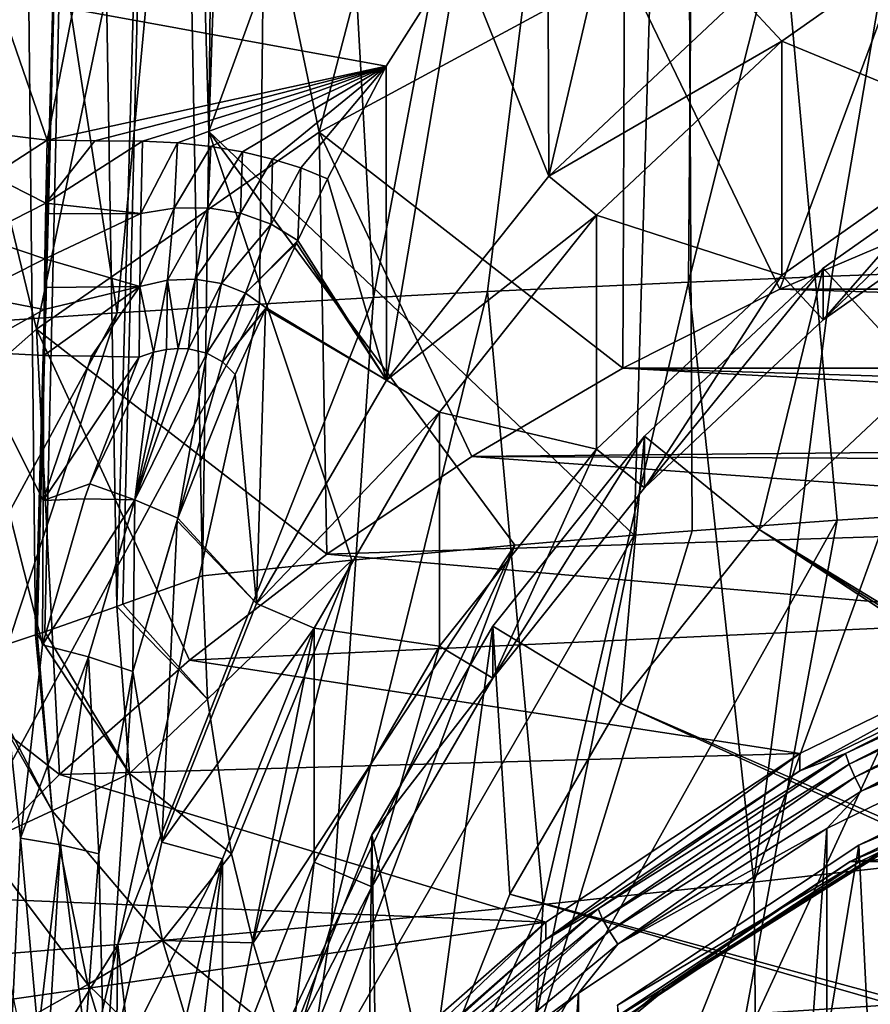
# Model space of a CAD drawing. Header units: metres. Extents: x -81 to 81, y -160 to 24.
# Tile 15 of 256: x -7.76 to -4.4, y -142.6 to -138.71. Entities that reach past the tile are written whole.
import ezdxf

# ---------------------------------------------------------------- set-up
doc = ezdxf.new("R2010")
doc.units = ezdxf.units.M
doc.layers.add('solid_501850_SW0001', color=7, linetype='CONTINUOUS')

msp = doc.modelspace()

# ---------------------------------------------------------------- linework, layer by layer
at = {"layer": 'solid_501850_SW0001'}
for points in [[(-7.010428, -139.156006, 186.768021), (-6.789862, -132.581924, 184.807266), (-5.134039, -134.011551, 185.618805)], [(-6.974929, -135.722763, 185.7341), (-6.789862, -132.581924, 184.807266), (-7.010428, -139.156006, 186.768021)], [(-5.116336, -139.750641, 191.171417), (-4.549345, -139.727173, 191.235794), (-3.377868, -132.855621, 189.438721)], [(-5.062327, -132.947037, 189.231201), (-5.116336, -139.750641, 191.171417), (-3.377868, -132.855621, 189.438721)], [(-4.549345, -139.727173, 191.235794), (-3.981539, -139.706436, 191.292633), (-3.377868, -132.855621, 189.438721)], [(-6.73634, -133.074005, 188.945221), (-6.360726, -139.811783, 191.003174), (-5.062327, -132.947037, 189.231201)], [(-6.360726, -139.811783, 191.003174), (-5.909421, -139.788132, 191.068497), (-5.062327, -132.947037, 189.231201)], [(-5.909421, -139.788132, 191.068497), (-5.116336, -139.750641, 191.171417), (-5.062327, -132.947037, 189.231201)], [(-8.396467, -133.234879, 188.583313), (-7.373365, -139.871857, 190.83876), (-6.73634, -133.074005, 188.945221)], [(-7.373365, -139.871857, 190.83876), (-6.811178, -139.837143, 190.933044), (-6.73634, -133.074005, 188.945221)], [(-6.73634, -133.074005, 188.945221), (-6.811178, -139.837143, 190.933044), (-6.360726, -139.811783, 191.003174)], [(-8.396467, -133.234879, 188.583313), (-7.933735, -139.910126, 190.737335), (-7.373365, -139.871857, 190.83876)], [(-7.950938, -141.228424, 186.920914), (-7.77573, -133.556458, 184.623123), (-7.695144, -141.143646, 187.087997)], [(-7.77573, -133.556458, 184.623123), (-7.495389, -133.842102, 184.926254), (-7.695144, -141.143646, 187.087997)], [(-7.495389, -133.842102, 184.926254), (-7.171949, -133.653198, 185.028397), (-7.374733, -141.032181, 187.219193)], [(-7.350373, -141.022888, 187.226044), (-7.374733, -141.032181, 187.219193), (-7.171949, -133.653198, 185.028397)], [(-7.350373, -141.022888, 187.226044), (-7.171949, -133.653198, 185.028397), (-7.036064, -140.911285, 187.285431)], [(-7.171949, -133.653198, 185.028397), (-7.010428, -139.156006, 186.768021), (-7.036064, -140.911285, 187.285431)], [(-7.171949, -133.653198, 185.028397), (-6.974929, -135.722763, 185.7341), (-7.010428, -139.156006, 186.768021)], [(-7.689045, -141.141647, 187.091248), (-7.695144, -141.143646, 187.087997), (-7.495389, -133.842102, 184.926254)], [(-7.659457, -141.131958, 187.106598), (-7.689045, -141.141647, 187.091248), (-7.495389, -133.842102, 184.926254)], [(-7.659457, -141.131958, 187.106598), (-7.495389, -133.842102, 184.926254), (-7.374733, -141.032181, 187.219193)], [(-5.134039, -134.011551, 185.618805), (-3.422061, -133.867477, 185.848984), (-3.558534, -140.632034, 187.734573)], [(-7.010428, -139.156006, 186.768021), (-5.134039, -134.011551, 185.618805), (-5.33024, -140.750763, 187.542801)], [(-5.134039, -134.011551, 185.618805), (-5.101117, -140.732941, 187.571991), (-5.33024, -140.750763, 187.542801)], [(-5.134039, -134.011551, 185.618805), (-3.558534, -140.632034, 187.734573), (-3.924914, -140.652527, 187.701157)], [(-5.134039, -134.011551, 185.618805), (-3.924914, -140.652527, 187.701157), (-4.528899, -140.691132, 187.639053)], [(-5.134039, -134.011551, 185.618805), (-4.528899, -140.691132, 187.639053), (-5.101117, -140.732941, 187.571991)], [(-6.574573, -139.158661, 163.445282), (-7.053412, -136.877274, 170.679596), (-5.781058, -136.1185, 170.403427)], [(-5.368906, -138.507202, 163.208176), (-6.574573, -139.158661, 163.445282), (-5.781058, -136.1185, 170.403427)], [(-7.691928, -139.936844, 163.728516), (-8.214581, -137.779938, 171.008148), (-7.053412, -136.877274, 170.679596)], [(-6.574573, -139.158661, 163.445282), (-7.691928, -139.936844, 163.728516), (-7.053412, -136.877274, 170.679596)], [(-5.24861, -137.540253, 181.578873), (-5.673629, -137.990387, 181.664703), (-5.668135, -139.332642, 177.958344)], [(-5.24861, -137.540253, 181.578873), (-5.668135, -139.332642, 177.958344), (-4.911438, -138.621567, 177.699539)], [(-7.691928, -139.936844, 163.728516), (-8.705937, -140.831268, 164.054062), (-8.214581, -137.779938, 171.008148)], [(-5.673629, -137.990387, 181.664703), (-6.023514, -138.445251, 181.691544), (-5.668135, -139.332642, 177.958344)], [(-4.75447, -139.778778, 162.902985), (-5.368906, -138.507202, 163.208176), (-4.091154, -137.991196, 163.02037)], [(-4.113976, -139.506073, 162.803726), (-4.75447, -139.778778, 162.902985), (-4.091154, -137.991196, 163.02037)], [(-4.747725, -138.799118, 177.76416), (-3.919724, -138.21666, 177.55217), (-4.911438, -138.621567, 177.699539)], [(-3.919733, -139.140121, 175.014999), (-3.919724, -138.21666, 177.55217), (-4.747725, -138.799118, 177.76416)], [(-7.546474, -138.67305, 181.719101), (-6.309719, -138.897354, 181.660324), (-6.023514, -138.445251, 181.691544)], [(-6.023514, -138.445251, 181.691544), (-6.309719, -138.897354, 181.660324), (-6.309388, -140.137589, 178.251328)], [(-6.023514, -138.445251, 181.691544), (-6.309388, -140.137589, 178.251328), (-5.668135, -139.332642, 177.958344)], [(-5.37503, -140.090454, 163.016434), (-6.574573, -139.158661, 163.445282), (-5.368906, -138.507202, 163.208176)], [(-4.75447, -139.778778, 162.902985), (-5.37503, -140.090454, 163.016434), (-5.368906, -138.507202, 163.208176)], [(-7.937607, -139.154526, 181.686188), (-7.649263, -139.190384, 181.640564), (-7.84099, -138.639999, 181.759567)], [(-7.84099, -138.639999, 181.759567), (-7.649263, -139.190384, 181.640564), (-7.546474, -138.67305, 181.719101)], [(-4.747725, -138.799118, 177.76416), (-4.911438, -138.621567, 177.699539), (-5.668135, -139.332642, 177.958344)], [(-7.546474, -138.67305, 181.719101), (-7.649263, -139.190384, 181.640564), (-6.309719, -138.897354, 181.660324)], [(-5.479194, -139.486481, 178.014343), (-4.747725, -138.799118, 177.76416), (-5.668135, -139.332642, 177.958344)], [(-4.747729, -139.72258, 175.22699), (-4.747725, -138.799118, 177.76416), (-5.479194, -139.486481, 178.014343)], [(-4.747729, -139.72258, 175.22699), (-3.919733, -139.140121, 175.014999), (-4.747725, -138.799118, 177.76416)], [(-7.649263, -139.190384, 181.640564), (-7.461395, -139.192383, 181.635056), (-6.309719, -138.897354, 181.660324)], [(-7.461395, -139.192383, 181.635056), (-7.273526, -139.194366, 181.629547), (-6.309719, -138.897354, 181.660324)], [(-7.273526, -139.194366, 181.629547), (-7.134259, -139.200165, 181.624451), (-6.309719, -138.897354, 181.660324)], [(-7.134259, -139.200165, 181.624451), (-7.002461, -139.21434, 181.617554), (-6.309719, -138.897354, 181.660324)], [(-7.002461, -139.21434, 181.617554), (-6.877704, -139.236145, 181.608917), (-6.309719, -138.897354, 181.660324)], [(-6.877704, -139.236145, 181.608917), (-6.759655, -139.264572, 181.598633), (-6.309719, -138.897354, 181.660324)], [(-6.759655, -139.264572, 181.598633), (-6.647957, -139.299545, 181.586533), (-6.309719, -138.897354, 181.660324)], [(-6.647957, -139.299545, 181.586533), (-6.542728, -139.342163, 181.572342), (-6.309719, -138.897354, 181.660324)], [(-6.309719, -138.897354, 181.660324), (-6.542728, -139.342163, 181.572342), (-6.309388, -140.137589, 178.251328)], [(-7.868877, -139.331207, 181.637299), (-7.649263, -139.190384, 181.640564), (-7.937607, -139.154526, 181.686188)], [(-4.747729, -139.72258, 175.22699), (-4.584029, -139.900131, 175.291611), (-3.919733, -139.140121, 175.014999)], [(-4.584029, -139.900131, 175.291611), (-4.584028, -139.694916, 175.855438), (-3.78455, -139.132523, 175.650742)], [(-3.784543, -139.337738, 175.086914), (-4.584029, -139.900131, 175.291611), (-3.78455, -139.132523, 175.650742)], [(-3.919733, -139.140121, 175.014999), (-4.584029, -139.900131, 175.291611), (-3.784543, -139.337738, 175.086914)], [(-4.191062, -140.120987, 176.010498), (-3.78455, -139.132523, 175.650742), (-4.584028, -139.694916, 175.855438)], [(-7.654674, -139.438583, 181.605026), (-7.649263, -139.190384, 181.640564), (-7.868877, -139.331207, 181.637299)], [(-6.54425, -140.8246, 163.28363), (-7.691928, -139.936844, 163.728516), (-6.574573, -139.158661, 163.445282)], [(-7.654674, -139.438583, 181.605026), (-7.461395, -139.192383, 181.635056), (-7.649263, -139.190384, 181.640564)], [(-7.654674, -139.438583, 181.605026), (-7.273526, -139.194366, 181.629547), (-7.461395, -139.192383, 181.635056)], [(-7.279592, -139.479691, 181.591797), (-7.273526, -139.194366, 181.629547), (-7.654674, -139.438583, 181.605026)], [(-7.279592, -139.479691, 181.591797), (-7.134259, -139.200165, 181.624451), (-7.273526, -139.194366, 181.629547)], [(-7.010428, -139.156006, 186.768021), (-6.446271, -140.84938, 187.382187), (-7.036064, -140.911285, 187.285431)], [(-7.010428, -139.156006, 186.768021), (-5.33024, -140.750763, 187.542801), (-5.802163, -140.789658, 187.478516)], [(-7.010428, -139.156006, 186.768021), (-5.802163, -140.789658, 187.478516), (-6.446271, -140.84938, 187.382187)], [(-5.972345, -140.439484, 163.143463), (-6.54425, -140.8246, 163.28363), (-6.574573, -139.158661, 163.445282)], [(-5.37503, -140.090454, 163.016434), (-5.972345, -140.439484, 163.143463), (-6.574573, -139.158661, 163.445282)], [(-7.14774, -139.458313, 181.587555), (-7.134259, -139.200165, 181.624451), (-7.279592, -139.479691, 181.591797)], [(-7.14774, -139.458313, 181.587555), (-7.002461, -139.21434, 181.617554), (-7.134259, -139.200165, 181.624451)], [(-7.014732, -139.457382, 181.580109), (-7.002461, -139.21434, 181.617554), (-7.14774, -139.458313, 181.587555)], [(-7.014732, -139.457382, 181.580109), (-6.877704, -139.236145, 181.608917), (-7.002461, -139.21434, 181.617554)], [(-6.885313, -139.478561, 181.568665), (-6.877704, -139.236145, 181.608917), (-7.014732, -139.457382, 181.580109)], [(-6.885313, -139.478561, 181.568665), (-6.759655, -139.264572, 181.598633), (-6.877704, -139.236145, 181.608917)], [(-6.765228, -139.522202, 181.55304), (-6.759655, -139.264572, 181.598633), (-6.885313, -139.478561, 181.568665)], [(-6.765228, -139.522202, 181.55304), (-6.647957, -139.299545, 181.586533), (-6.759655, -139.264572, 181.598633)], [(-6.765228, -139.522202, 181.55304), (-6.658969, -139.5858, 181.533356), (-6.647957, -139.299545, 181.586533)], [(-6.647957, -139.299545, 181.586533), (-6.658969, -139.5858, 181.533356), (-6.542728, -139.342163, 181.572342)], [(-7.654674, -139.438583, 181.605026), (-7.868877, -139.331207, 181.637299), (-7.916768, -139.571304, 181.634109)], [(-6.542728, -139.342163, 181.572342), (-6.658969, -139.5858, 181.533356), (-6.309388, -140.137589, 178.251328)], [(-5.479194, -139.486481, 178.014343), (-5.668135, -139.332642, 177.958344), (-6.309388, -140.137589, 178.251328)], [(-7.654674, -139.438583, 181.605026), (-7.916768, -139.571304, 181.634109), (-7.658366, -139.658066, 181.608246)], [(-7.655442, -139.480774, 181.603149), (-7.654674, -139.438583, 181.605026), (-7.658366, -139.658066, 181.608246)], [(-7.279592, -139.479691, 181.591797), (-7.654674, -139.438583, 181.605026), (-7.655442, -139.480774, 181.603149)], [(-7.14774, -139.458313, 181.587555), (-7.279592, -139.479691, 181.591797), (-7.284016, -139.767563, 181.609314)], [(-7.14774, -139.458313, 181.587555), (-7.284016, -139.767563, 181.609314), (-7.173907, -139.743454, 181.599838)], [(-7.014732, -139.457382, 181.580109), (-7.173907, -139.743454, 181.599838), (-7.06493, -139.738831, 181.588974)], [(-7.014732, -139.457382, 181.580109), (-7.14774, -139.458313, 181.587555), (-7.173907, -139.743454, 181.599838)], [(-6.885313, -139.478561, 181.568665), (-7.014732, -139.457382, 181.580109), (-7.06493, -139.738831, 181.588974)], [(-7.279592, -139.479691, 181.591797), (-7.655442, -139.480774, 181.603149), (-7.658366, -139.658066, 181.608246)], [(-7.284016, -139.767563, 181.609314), (-7.279592, -139.479691, 181.591797), (-7.658366, -139.658066, 181.608246)], [(-6.885313, -139.478561, 181.568665), (-7.06493, -139.738831, 181.588974), (-6.961041, -139.755432, 181.576401)], [(-6.765228, -139.522202, 181.55304), (-6.885313, -139.478561, 181.568665), (-6.961041, -139.755432, 181.576401)], [(-6.099038, -140.264542, 178.297531), (-5.479194, -139.486481, 178.014343), (-6.309388, -140.137589, 178.251328)], [(-5.47919, -140.409927, 175.477173), (-5.479194, -139.486481, 178.014343), (-6.099038, -140.264542, 178.297531)], [(-5.47919, -140.409927, 175.477173), (-4.747729, -139.72258, 175.22699), (-5.479194, -139.486481, 178.014343)], [(-6.765228, -139.522202, 181.55304), (-6.961041, -139.755432, 181.576401), (-6.866625, -139.793884, 181.56218)], [(-6.765228, -139.522202, 181.55304), (-6.866625, -139.793884, 181.56218), (-6.658969, -139.5858, 181.533356)], [(4.75448, -139.778778, 162.902985), (-4.75447, -139.778778, 162.902985), (-4.113976, -139.506073, 162.803726)], [(-7.658366, -139.658066, 181.608246), (-7.916768, -139.571304, 181.634109), (-7.947871, -139.802902, 181.666519)], [(-6.866625, -139.793884, 181.56218), (-6.663953, -139.596252, 181.532791), (-6.658969, -139.5858, 181.533356)], [(-6.866625, -139.793884, 181.56218), (-6.784821, -139.851929, 181.546387), (-6.663953, -139.596252, 181.532791)], [(-6.663953, -139.596252, 181.532791), (-6.784821, -139.851929, 181.546387), (-6.309388, -140.137589, 178.251328)], [(-6.658969, -139.5858, 181.533356), (-6.663953, -139.596252, 181.532791), (-6.309388, -140.137589, 178.251328)], [(-7.658366, -139.658066, 181.608246), (-7.947871, -139.802902, 181.666519), (-7.660858, -139.859222, 181.639832)], [(-7.659889, -139.771973, 181.622681), (-7.658366, -139.658066, 181.608246), (-7.660858, -139.859222, 181.639832)], [(-7.284016, -139.767563, 181.609314), (-7.658366, -139.658066, 181.608246), (-7.659889, -139.771973, 181.622681)], [(-5.290226, -140.563751, 175.533157), (-5.290218, -140.358521, 176.09697), (-4.584028, -139.694916, 175.855438)], [(-4.584029, -139.900131, 175.291611), (-5.290226, -140.563751, 175.533157), (-4.584028, -139.694916, 175.855438)], [(-4.836719, -140.727692, 176.231323), (-4.584028, -139.694916, 175.855438), (-5.290218, -140.358521, 176.09697)], [(-4.836719, -140.727692, 176.231323), (-4.191062, -140.120987, 176.010498), (-4.584028, -139.694916, 175.855438)], [(-7.06493, -139.738831, 181.588974), (-7.173907, -139.743454, 181.599838), (-7.132187, -140.01239, 181.654648)], [(-7.06493, -139.738831, 181.588974), (-7.132187, -140.01239, 181.654648), (-7.091412, -140.013718, 181.647736)], [(-6.961041, -139.755432, 181.576401), (-7.06493, -139.738831, 181.588974), (-7.091412, -140.013718, 181.647736)], [(-5.47919, -140.409927, 175.477173), (-5.290226, -140.563751, 175.533157), (-4.747729, -139.72258, 175.22699)], [(-4.747729, -139.72258, 175.22699), (-5.290226, -140.563751, 175.533157), (-4.584029, -139.900131, 175.291611)], [(-4.857423, -142.121429, 191.809448), (-4.549345, -139.727173, 191.235794), (-5.116336, -139.750641, 191.171417)], [(-4.857423, -142.121429, 191.809448), (-3.981539, -139.706436, 191.292633), (-4.549345, -139.727173, 191.235794)], [(-4.857423, -142.121429, 191.809448), (-4.031389, -142.028717, 191.871613), (-3.981539, -139.706436, 191.292633)], [(-7.284016, -139.767563, 181.609314), (-7.662347, -140.039932, 181.693054), (-7.474479, -140.043167, 181.687256)], [(-7.284016, -139.767563, 181.609314), (-7.660858, -139.859222, 181.639832), (-7.662347, -140.039932, 181.693054)], [(-7.284016, -139.767563, 181.609314), (-7.659889, -139.771973, 181.622681), (-7.660858, -139.859222, 181.639832)], [(-7.284016, -139.767563, 181.609314), (-7.474479, -140.043167, 181.687256), (-7.286613, -140.046432, 181.681458)], [(-7.284016, -139.767563, 181.609314), (-7.286613, -140.046432, 181.681458), (-7.229151, -140.027542, 181.671356)], [(-7.173907, -139.743454, 181.599838), (-7.284016, -139.767563, 181.609314), (-7.229151, -140.027542, 181.671356)], [(-7.173907, -139.743454, 181.599838), (-7.229151, -140.027542, 181.671356), (-7.177735, -140.016632, 181.662445)], [(-7.173907, -139.743454, 181.599838), (-7.177735, -140.016632, 181.662445), (-7.132187, -140.01239, 181.654648)], [(-6.961041, -139.755432, 181.576401), (-7.091412, -140.013718, 181.647736), (-7.019165, -140.031143, 181.635727)], [(-6.866625, -139.793884, 181.56218), (-6.961041, -139.755432, 181.576401), (-7.019165, -140.031143, 181.635727)], [(-5.68948, -142.20874, 191.730637), (-5.116336, -139.750641, 191.171417), (-5.909421, -139.788132, 191.068497)], [(-5.68948, -142.20874, 191.730637), (-4.857423, -142.121429, 191.809448), (-5.116336, -139.750641, 191.171417)], [(-7.660858, -139.859222, 181.639832), (-7.947871, -139.802902, 181.666519), (-7.960397, -140.024872, 181.730774)], [(-7.370695, -142.367111, 191.523163), (-6.360726, -139.811783, 191.003174), (-6.811178, -139.837143, 190.933044)], [(-7.370695, -142.367111, 191.523163), (-6.527318, -142.290649, 191.635193), (-6.360726, -139.811783, 191.003174)], [(-6.866625, -139.793884, 181.56218), (-7.019165, -140.031143, 181.635727), (-6.957568, -140.066101, 181.625519)], [(-6.866625, -139.793884, 181.56218), (-6.957568, -140.066101, 181.625519), (-6.784821, -139.851929, 181.546387)], [(-6.527318, -142.290649, 191.635193), (-5.909421, -139.788132, 191.068497), (-6.360726, -139.811783, 191.003174)], [(-6.527318, -142.290649, 191.635193), (-5.68948, -142.20874, 191.730637), (-5.909421, -139.788132, 191.068497)], [(5.375038, -140.090469, 163.016434), (-5.37503, -140.090454, 163.016434), (-4.75447, -139.778778, 162.902985)], [(5.375038, -140.090469, 163.016434), (-4.75447, -139.778778, 162.902985), (4.75448, -139.778778, 162.902985)], [(-8.220117, -142.436996, 191.394104), (-6.811178, -139.837143, 190.933044), (-7.373365, -139.871857, 190.83876)], [(-8.220117, -142.436996, 191.394104), (-7.370695, -142.367111, 191.523163), (-6.811178, -139.837143, 190.933044)], [(-6.957568, -140.066101, 181.625519), (-6.787619, -139.85791, 181.547348), (-6.784821, -139.851929, 181.546387)], [(-6.784821, -139.851929, 181.546387), (-6.787619, -139.85791, 181.547348), (-6.309388, -140.137589, 178.251328)], [(-8.443991, -141.846146, 191.186844), (-7.373365, -139.871857, 190.83876), (-7.933735, -139.910126, 190.737335)], [(-8.443991, -141.846146, 191.186844), (-8.220117, -142.436996, 191.394104), (-7.373365, -139.871857, 190.83876)], [(-7.660858, -139.859222, 181.639832), (-7.960397, -140.024872, 181.730774), (-7.662347, -140.039932, 181.693054)], [(-6.957568, -140.066101, 181.625519), (-6.906292, -140.115463, 181.616745), (-6.787619, -139.85791, 181.547348)], [(-6.787619, -139.85791, 181.547348), (-6.906292, -140.115463, 181.616745), (-6.822245, -141.020172, 178.572556)], [(-6.787619, -139.85791, 181.547348), (-6.822245, -141.020172, 178.572556), (-6.309388, -140.137589, 178.251328)], [(-7.601358, -141.695755, 163.600708), (-8.705937, -140.831268, 164.054062), (-7.691928, -139.936844, 163.728516)], [(-7.087919, -141.243866, 163.436234), (-7.601358, -141.695755, 163.600708), (-7.691928, -139.936844, 163.728516)], [(-6.54425, -140.8246, 163.28363), (-7.087919, -141.243866, 163.436234), (-7.691928, -139.936844, 163.728516)], [(-7.960397, -140.024872, 181.730774), (-7.665088, -140.612747, 181.901657), (-7.662347, -140.039932, 181.693054)], [(-7.960397, -140.024872, 181.730774), (-7.668207, -141.183182, 182.10939), (-7.665088, -140.612747, 181.901657)], [(-7.754667, -141.946381, 182.392761), (-7.668207, -141.183182, 182.10939), (-7.960397, -140.024872, 181.730774)], [(-7.754667, -141.946381, 182.392761), (-7.960397, -140.024872, 181.730774), (-7.790071, -142.715012, 182.675888)], [(-7.665088, -140.612747, 181.901657), (-7.474479, -140.043167, 181.687256), (-7.662347, -140.039932, 181.693054)], [(-7.665088, -140.612747, 181.901657), (-7.286613, -140.046432, 181.681458), (-7.474479, -140.043167, 181.687256)], [(-7.665088, -140.612747, 181.901657), (-7.481568, -140.547516, 181.871078), (-7.286613, -140.046432, 181.681458)], [(-7.229151, -140.027542, 181.671356), (-7.286613, -140.046432, 181.681458), (-7.481568, -140.547516, 181.871078)], [(-7.229151, -140.027542, 181.671356), (-7.481568, -140.547516, 181.871078), (-7.303408, -140.610138, 181.868271)], [(-7.132187, -140.01239, 181.654648), (-7.177735, -140.016632, 181.662445), (-7.303408, -140.610138, 181.868271)], [(-7.091412, -140.013718, 181.647736), (-7.132187, -140.01239, 181.654648), (-7.303408, -140.610138, 181.868271)], [(-7.019165, -140.031143, 181.635727), (-7.091412, -140.013718, 181.647736), (-7.303408, -140.610138, 181.868271)], [(-7.177735, -140.016632, 181.662445), (-7.229151, -140.027542, 181.671356), (-7.303408, -140.610138, 181.868271)], [(-7.019165, -140.031143, 181.635727), (-7.303408, -140.610138, 181.868271), (-7.132845, -140.682739, 181.832047)], [(-6.957568, -140.066101, 181.625519), (-7.019165, -140.031143, 181.635727), (-7.132845, -140.682739, 181.832047)], [(-6.957568, -140.066101, 181.625519), (-7.132845, -140.682739, 181.832047), (-6.906292, -140.115463, 181.616745)], [(-6.906292, -140.115463, 181.616745), (-7.132845, -140.682739, 181.832047), (-6.822245, -141.020172, 178.572556)], [(0, -140.381531, 163.122375), (-5.972345, -140.439484, 163.143463), (-5.37503, -140.090454, 163.016434)], [(5.972355, -140.439499, 163.143463), (-5.37503, -140.090454, 163.016434), (5.375038, -140.090469, 163.016434)], [(0, -140.381531, 163.122375), (-5.37503, -140.090454, 163.016434), (5.972355, -140.439499, 163.143463)], [(-0.491441, -143.372696, 179.596542), (-4.191062, -140.120987, 176.010498), (-4.836719, -140.727692, 176.231323)], [(-6.099038, -140.264542, 178.297531), (-6.309388, -140.137589, 178.251328), (-6.822245, -141.020172, 178.572556)], [(-6.594822, -141.117737, 178.608063), (-6.099038, -140.264542, 178.297531), (-6.822245, -141.020172, 178.572556)], [(-6.099029, -141.187988, 175.760361), (-6.099038, -140.264542, 178.297531), (-6.594822, -141.117737, 178.608063)], [(-6.099029, -141.187988, 175.760361), (-5.47919, -140.409927, 175.477173), (-6.099038, -140.264542, 178.297531)], [(-5.888764, -141.315063, 175.80661), (-5.888752, -141.109833, 176.370422), (-5.290218, -140.358521, 176.09697)], [(-5.290226, -140.563751, 175.533157), (-5.888764, -141.315063, 175.80661), (-5.290218, -140.358521, 176.09697)], [(-5.384025, -141.414688, 176.481384), (-5.290218, -140.358521, 176.09697), (-5.888752, -141.109833, 176.370422)], [(-5.384025, -141.414688, 176.481384), (-4.836719, -140.727692, 176.231323), (-5.290218, -140.358521, 176.09697)], [(-1.225502, -140.460312, 163.151047), (-5.972345, -140.439484, 163.143463), (0, -140.381531, 163.122375)], [(-6.099029, -141.187988, 175.760361), (-5.888764, -141.315063, 175.80661), (-5.47919, -140.409927, 175.477173)], [(-5.47919, -140.409927, 175.477173), (-5.888764, -141.315063, 175.80661), (-5.290226, -140.563751, 175.533157)], [(-2.428162, -140.695145, 163.236511), (-6.54425, -140.8246, 163.28363), (-5.972345, -140.439484, 163.143463)], [(-1.225502, -140.460312, 163.151047), (-2.428162, -140.695145, 163.236511), (-5.972345, -140.439484, 163.143463)], [(-7.665088, -140.612747, 181.901657), (-7.50191, -140.607239, 181.893585), (-7.481568, -140.547516, 181.871078)], [(-7.303408, -140.610138, 181.868271), (-7.481568, -140.547516, 181.871078), (-7.50191, -140.607239, 181.893585)], [(-7.665088, -140.612747, 181.901657), (-7.668207, -141.183182, 182.10939), (-7.50191, -140.607239, 181.893585)], [(-7.303408, -140.610138, 181.868271), (-7.50191, -140.607239, 181.893585), (-7.668207, -141.183182, 182.10939)], [(-7.303408, -140.610138, 181.868271), (-7.668207, -141.183182, 182.10939), (-7.485991, -141.230576, 182.100952)], [(-7.303408, -140.610138, 181.868271), (-7.485991, -141.230576, 182.100952), (-7.311496, -141.288437, 182.059448)], [(-7.303408, -140.610138, 181.868271), (-7.311496, -141.288437, 182.059448), (-7.132845, -140.682739, 181.832047)], [(-3.924914, -140.652527, 187.701157), (-4.079118, -142.701996, 188.203125), (-4.920188, -142.805054, 188.13269)], [(-4.528899, -140.691132, 187.639053), (-3.924914, -140.652527, 187.701157), (-4.920188, -142.805054, 188.13269)], [(-7.132845, -140.682739, 181.832047), (-7.311496, -141.288437, 182.059448), (-7.13648, -140.693237, 181.836014)], [(-7.13648, -140.693237, 181.836014), (-7.311496, -141.288437, 182.059448), (-7.196192, -141.962296, 178.915466)], [(-7.13648, -140.693237, 181.836014), (-7.196192, -141.962296, 178.915466), (-6.822245, -141.020172, 178.572556)], [(-7.132845, -140.682739, 181.832047), (-7.13648, -140.693237, 181.836014), (-6.822245, -141.020172, 178.572556)], [(-2.428162, -140.695145, 163.236511), (-3.585616, -141.081696, 163.377213), (-6.54425, -140.8246, 163.28363)], [(-4.528899, -140.691132, 187.639053), (-4.920188, -142.805054, 188.13269), (-5.768924, -142.906677, 188.044479)], [(-5.101117, -140.732941, 187.571991), (-4.528899, -140.691132, 187.639053), (-5.768924, -142.906677, 188.044479)], [(-5.33024, -140.750763, 187.542801), (-5.101117, -140.732941, 187.571991), (-5.768924, -142.906677, 188.044479)], [(-0.609915, -143.498367, 179.642288), (-4.836719, -140.727692, 176.231323), (-5.384025, -141.414688, 176.481384)], [(-0.554722, -143.432159, 179.618195), (-0.491441, -143.372696, 179.596542), (-4.836719, -140.727692, 176.231323)], [(-0.609915, -143.498367, 179.642288), (-0.554722, -143.432159, 179.618195), (-4.836719, -140.727692, 176.231323)], [(-5.33024, -140.750763, 187.542801), (-5.768924, -142.906677, 188.044479), (-6.630398, -143.002289, 187.936356)], [(-5.802163, -140.789658, 187.478516), (-5.33024, -140.750763, 187.542801), (-6.630398, -143.002289, 187.936356)], [(-3.585616, -141.081696, 163.377213), (-7.087919, -141.243866, 163.436234), (-6.54425, -140.8246, 163.28363)], [(-6.836252, -142.360626, 187.727325), (-6.446271, -140.84938, 187.382187), (-5.802163, -140.789658, 187.478516)], [(-6.724432, -142.733627, 187.84816), (-6.836252, -142.360626, 187.727325), (-5.802163, -140.789658, 187.478516)], [(-6.724432, -142.733627, 187.84816), (-5.802163, -140.789658, 187.478516), (-6.630398, -143.002289, 187.936356)], [(-7.601358, -141.695755, 163.600708), (-8.082276, -142.178253, 163.776321), (-8.705937, -140.831268, 164.054062)], [(-7.016796, -141.398224, 187.427216), (-7.036064, -140.911285, 187.285431), (-6.446271, -140.84938, 187.382187)], [(-6.921068, -142.009232, 187.615524), (-7.016796, -141.398224, 187.427216), (-6.446271, -140.84938, 187.382187)], [(-6.836252, -142.360626, 187.727325), (-6.921068, -142.009232, 187.615524), (-6.446271, -140.84938, 187.382187)], [(-7.350373, -141.022888, 187.226044), (-7.036064, -140.911285, 187.285431), (-7.016796, -141.398224, 187.427216)], [(-6.594822, -141.117737, 178.608063), (-6.822245, -141.020172, 178.572556), (-7.196192, -141.962296, 178.915466)], [(-7.324174, -141.691742, 187.418808), (-7.659457, -141.131958, 187.106598), (-7.374733, -141.032181, 187.219193)], [(-7.350373, -141.022888, 187.226044), (-7.016796, -141.398224, 187.427216), (-7.374733, -141.032181, 187.219193)], [(-7.324174, -141.691742, 187.418808), (-7.374733, -141.032181, 187.219193), (-7.016796, -141.398224, 187.427216)], [(-3.585616, -141.081696, 163.377213), (-4.676242, -141.612732, 163.570496), (-7.087919, -141.243866, 163.436234)], [(-4.676256, -141.681152, 163.382553), (-4.676242, -141.612732, 163.570496), (-3.585616, -141.081696, 163.377213)], [(-4.676256, -141.681152, 163.382553), (-3.585616, -141.081696, 163.377213), (-3.58561, -141.150101, 163.18927)], [(-7.324174, -141.691742, 187.418808), (-7.689045, -141.141647, 187.091248), (-7.659457, -141.131958, 187.106598)], [(-6.9563, -142.028427, 178.939529), (-6.594822, -141.117737, 178.608063), (-7.196192, -141.962296, 178.915466)], [(-6.956289, -142.951843, 176.402344), (-6.594822, -141.117737, 178.608063), (-6.9563, -142.028427, 178.939529)], [(-6.956289, -142.951843, 176.402344), (-6.59481, -142.041168, 176.070892), (-6.594822, -141.117737, 178.608063)], [(-6.59481, -142.041168, 176.070892), (-6.099029, -141.187988, 175.760361), (-6.594822, -141.117737, 178.608063)], [(-5.888764, -141.315063, 175.80661), (-6.367367, -141.933472, 176.670197), (-5.888752, -141.109833, 176.370422)], [(-6.140779, -142.971848, 177.048141), (-5.888752, -141.109833, 176.370422), (-6.367367, -141.933472, 176.670197)], [(-6.140779, -142.971848, 177.048141), (-5.821691, -142.167892, 176.755524), (-5.888752, -141.109833, 176.370422)], [(-5.821691, -142.167892, 176.755524), (-5.384025, -141.414688, 176.481384), (-5.888752, -141.109833, 176.370422)], [(-3.440405, -141.123337, 163.113754), (-4.495106, -141.612091, 163.291656), (-3.58561, -141.150101, 163.18927)], [(-4.480883, -141.654327, 163.247635), (-4.495106, -141.612091, 163.291656), (-3.440405, -141.123337, 163.113754)], [(-3.42952, -141.16713, 163.070313), (-4.480883, -141.654327, 163.247635), (-3.440405, -141.123337, 163.113754)], [(-7.629928, -141.839172, 187.305862), (-7.950938, -141.228424, 186.920914), (-7.695144, -141.143646, 187.087997)], [(-7.629928, -141.839172, 187.305862), (-7.695144, -141.143646, 187.087997), (-7.689045, -141.141647, 187.091248)], [(-7.324174, -141.691742, 187.418808), (-7.629928, -141.839172, 187.305862), (-7.689045, -141.141647, 187.091248)], [(-4.495106, -141.612091, 163.291656), (-4.676256, -141.681152, 163.382553), (-3.58561, -141.150101, 163.18927)], [(-4.458728, -141.705536, 163.219162), (-4.480883, -141.654327, 163.247635), (-3.42952, -141.16713, 163.070313)], [(-3.412562, -141.220734, 163.042709), (-4.458728, -141.705536, 163.219162), (-3.42952, -141.16713, 163.070313)], [(-7.485991, -141.230576, 182.100952), (-7.668207, -141.183182, 182.10939), (-7.754667, -141.946381, 182.392761)], [(-6.59481, -142.041168, 176.070892), (-6.367385, -142.138718, 176.1064), (-6.099029, -141.187988, 175.760361)], [(-6.099029, -141.187988, 175.760361), (-6.367385, -142.138718, 176.1064), (-5.888764, -141.315063, 175.80661)], [(-7.629928, -141.839172, 187.305862), (-7.973292, -141.236206, 186.903152), (-7.950938, -141.228424, 186.920914)], [(-7.629928, -141.839172, 187.305862), (-7.90874, -141.968567, 187.131699), (-7.973292, -141.236206, 186.903152)], [(-7.485991, -141.230576, 182.100952), (-7.754667, -141.946381, 182.392761), (-7.596982, -141.973526, 182.373703)], [(-4.676242, -141.612732, 163.570496), (-7.601358, -141.695755, 163.600708), (-7.087919, -141.243866, 163.436234)], [(-7.485991, -141.230576, 182.100952), (-7.596982, -141.973526, 182.373703), (-7.445682, -142.008957, 182.330887)], [(-7.485991, -141.230576, 182.100952), (-7.445682, -142.008957, 182.330887), (-7.311496, -141.288437, 182.059448)], [(-4.430812, -141.760681, 163.209015), (-4.458728, -141.705536, 163.219162), (-3.412562, -141.220734, 163.042709)], [(-3.391197, -141.278915, 163.033676), (-4.430812, -141.760681, 163.209015), (-3.412562, -141.220734, 163.042709)], [(-7.311496, -141.288437, 182.059448), (-7.445682, -142.008957, 182.330887), (-7.42366, -142.944901, 179.273102)], [(-7.311496, -141.288437, 182.059448), (-7.42366, -142.944901, 179.273102), (-7.196192, -141.962296, 178.915466)], [(-3.391197, -141.278915, 163.033676), (-3.502118, -141.389328, 163.063507), (-4.430812, -141.760681, 163.209015)], [(-5.888764, -141.315063, 175.80661), (-6.367385, -142.138718, 176.1064), (-6.367367, -141.933472, 176.670197)], [(-7.324174, -141.691742, 187.418808), (-7.016796, -141.398224, 187.427216), (-6.921068, -142.009232, 187.615524)], [(-4.56907, -156.042892, 168.396973), (-4.569136, -141.908295, 163.252396), (-3.502118, -141.389328, 163.063507)], [(-4.430812, -141.760681, 163.209015), (-3.502118, -141.389328, 163.063507), (-4.569136, -141.908295, 163.252396)], [(-3.502058, -156.561844, 168.585846), (-4.56907, -156.042892, 168.396973), (-3.502118, -141.389328, 163.063507)], [(-0.656213, -143.570328, 179.668488), (-5.384025, -141.414688, 176.481384), (-5.821691, -142.167892, 176.755524)], [(-0.656213, -143.570328, 179.668488), (-0.609915, -143.498367, 179.642288), (-5.384025, -141.414688, 176.481384)], [(-4.442456, -141.974045, 163.701996), (-3.406329, -141.537949, 163.330444), (-3.406322, -141.469543, 163.518372)], [(-4.319105, -144.464615, 164.60849), (-4.442456, -141.974045, 163.701996), (-3.406322, -141.469543, 163.518372)], [(-4.477222, -142.039749, 163.354156), (4.477222, -142.039749, 163.354156), (3.433013, -141.531326, 163.169098)], [(-4.477222, -142.039749, 163.354156), (3.433013, -141.531326, 163.169098), (-3.433013, -141.531326, 163.169098)], [(-4.477222, -142.039749, 163.354156), (-3.433013, -141.531326, 163.169098), (-4.290383, -141.960617, 163.37085)], [(-4.442456, -141.974045, 163.701996), (-4.442443, -142.04245, 163.514053), (-3.406329, -141.537949, 163.330444)], [(-3.406329, -141.537949, 163.330444), (-4.442443, -142.04245, 163.514053), (-4.278915, -141.961777, 163.425735)], [(-4.676242, -141.612732, 163.570496), (-5.6798, -142.278397, 163.812775), (-7.601358, -141.695755, 163.600708)], [(-5.679791, -142.346802, 163.624832), (-5.6798, -142.278397, 163.812775), (-4.676242, -141.612732, 163.570496)], [(-5.679791, -142.346802, 163.624832), (-4.676242, -141.612732, 163.570496), (-4.676256, -141.681152, 163.382553)], [(-4.495106, -141.612091, 163.291656), (-5.472894, -142.226028, 163.515106), (-4.676256, -141.681152, 163.382553)], [(-5.455578, -142.266327, 163.470383), (-5.472894, -142.226028, 163.515106), (-4.495106, -141.612091, 163.291656)], [(-4.480883, -141.654327, 163.247635), (-5.455578, -142.266327, 163.470383), (-4.495106, -141.612091, 163.291656)], [(-5.472894, -142.226028, 163.515106), (-5.679791, -142.346802, 163.624832), (-4.676256, -141.681152, 163.382553)], [(-5.428603, -142.314499, 163.440811), (-5.455578, -142.266327, 163.470383), (-4.480883, -141.654327, 163.247635)], [(-4.458728, -141.705536, 163.219162), (-5.428603, -142.314499, 163.440811), (-4.480883, -141.654327, 163.247635)], [(-5.6798, -142.278397, 163.812775), (-8.082276, -142.178253, 163.776321), (-7.601358, -141.695755, 163.600708)], [(-7.324174, -141.691742, 187.418808), (-7.193974, -142.351639, 187.628876), (-7.629928, -141.839172, 187.305862)], [(-7.324174, -141.691742, 187.418808), (-6.921068, -142.009232, 187.615524), (-7.193974, -142.351639, 187.628876)], [(-5.394615, -142.365829, 163.429276), (-5.428603, -142.314499, 163.440811), (-4.458728, -141.705536, 163.219162)], [(-4.430812, -141.760681, 163.209015), (-5.394615, -142.365829, 163.429276), (-4.458728, -141.705536, 163.219162)], [(-4.430812, -141.760681, 163.209015), (-4.569136, -141.908295, 163.252396), (-5.394615, -142.365829, 163.429276)], [(-7.629928, -141.839172, 187.305862), (-7.489429, -142.524918, 187.527832), (-7.90874, -141.968567, 187.131699)], [(-7.193974, -142.351639, 187.628876), (-7.489429, -142.524918, 187.527832), (-7.629928, -141.839172, 187.305862)], [(-5.55104, -155.39209, 168.160095), (-5.551096, -142.559097, 163.489273), (-4.569136, -141.908295, 163.252396)], [(-5.394615, -142.365829, 163.429276), (-4.569136, -141.908295, 163.252396), (-5.551096, -142.559097, 163.489273)], [(-4.56907, -156.042892, 168.396973), (-5.55104, -155.39209, 168.160095), (-4.569136, -141.908295, 163.252396)], [(-7.685777, -142.720993, 182.659897), (-7.754667, -141.946381, 182.392761), (-7.790071, -142.715012, 182.675888)], [(-7.596982, -141.973526, 182.373703), (-7.754667, -141.946381, 182.392761), (-7.685777, -142.720993, 182.659897)], [(-6.367385, -142.138718, 176.1064), (-6.716434, -142.812866, 176.990265), (-6.367367, -141.933472, 176.670197)], [(-6.4, -144.666138, 177.66481), (-6.367367, -141.933472, 176.670197), (-6.716434, -142.812866, 176.990265)], [(-6.4, -144.666138, 177.66481), (-6.334869, -143.810349, 177.353317), (-6.367367, -141.933472, 176.670197)], [(-6.334869, -143.810349, 177.353317), (-6.140779, -142.971848, 177.048141), (-6.367367, -141.933472, 176.670197)], [(-7.489429, -142.524918, 187.527832), (-7.761749, -142.679596, 187.3647), (-7.90874, -141.968567, 187.131699)], [(-7.596982, -141.973526, 182.373703), (-7.685777, -142.720993, 182.659897), (-7.641578, -142.723984, 182.649597)], [(-7.596982, -141.973526, 182.373703), (-7.641578, -142.723984, 182.649597), (-7.49902, -142.739944, 182.602417)], [(-7.596982, -141.973526, 182.373703), (-7.49902, -142.739944, 182.602417), (-7.445682, -142.008957, 182.330887)], [(-6.9563, -142.028427, 178.939529), (-7.196192, -141.962296, 178.915466), (-7.42366, -142.944901, 179.273102)], [(-5.395791, -142.606415, 163.932159), (-4.442443, -142.04245, 163.514053), (-4.442456, -141.974045, 163.701996)], [(-4.964618, -145.118362, 164.846436), (-5.395791, -142.606415, 163.932159), (-4.442456, -141.974045, 163.701996)], [(-4.477222, -142.039749, 163.354156), (-4.290383, -141.960617, 163.37085), (-5.223639, -142.546585, 163.584137)], [(-5.209677, -142.546188, 163.638443), (-5.223639, -142.546585, 163.584137), (-4.290383, -141.960617, 163.37085)], [(-4.278915, -141.961777, 163.425735), (-5.209677, -142.546188, 163.638443), (-4.290383, -141.960617, 163.37085)], [(-4.442443, -142.04245, 163.514053), (-5.209677, -142.546188, 163.638443), (-4.278915, -141.961777, 163.425735)], [(-4.319105, -144.464615, 164.60849), (-4.964618, -145.118362, 164.846436), (-4.442456, -141.974045, 163.701996)], [(-7.445682, -142.008957, 182.330887), (-7.49902, -142.739944, 182.602417), (-7.42366, -142.944901, 179.273102)], [(-7.17621, -142.978333, 179.285278), (-6.9563, -142.028427, 178.939529), (-7.42366, -142.944901, 179.273102)], [(-7.193974, -142.351639, 187.628876), (-6.921068, -142.009232, 187.615524), (-6.836252, -142.360626, 187.727325)], [(-7.176204, -143.901749, 176.748093), (-6.9563, -142.028427, 178.939529), (-7.17621, -142.978333, 179.285278)], [(-7.176204, -143.901749, 176.748093), (-6.956289, -142.951843, 176.402344), (-6.9563, -142.028427, 178.939529)], [(-4.831994, -144.442169, 192.39946), (-4.031389, -142.028717, 191.871613), (-4.857423, -142.121429, 191.809448)], [(-4.831994, -144.442169, 192.39946), (-3.831619, -144.256989, 192.446793), (-4.031389, -142.028717, 191.871613)], [(-6.956289, -142.951843, 176.402344), (-6.71645, -143.018127, 176.426468), (-6.59481, -142.041168, 176.070892)], [(-6.59481, -142.041168, 176.070892), (-6.71645, -143.018127, 176.426468), (-6.367385, -142.138718, 176.1064)], [(-5.438069, -142.677094, 163.586136), (5.438069, -142.677094, 163.586136), (4.477222, -142.039749, 163.354156)], [(-5.438069, -142.677094, 163.586136), (4.477222, -142.039749, 163.354156), (-4.477222, -142.039749, 163.354156)], [(-5.438069, -142.677094, 163.586136), (-4.477222, -142.039749, 163.354156), (-5.223639, -142.546585, 163.584137)], [(-4.442443, -142.04245, 163.514053), (-5.395802, -142.67482, 163.744217), (-5.209677, -142.546188, 163.638443)], [(-5.395791, -142.606415, 163.932159), (-5.395802, -142.67482, 163.744217), (-4.442443, -142.04245, 163.514053)], [(-6.367385, -142.138718, 176.1064), (-6.71645, -143.018127, 176.426468), (-6.716434, -142.812866, 176.990265)], [(-5.848723, -144.608948, 192.327103), (-4.857423, -142.121429, 191.809448), (-5.68948, -142.20874, 191.730637)], [(-5.848723, -144.608948, 192.327103), (-4.831994, -144.442169, 192.39946), (-4.857423, -142.121429, 191.809448)], [(-5.6798, -142.278397, 163.812775), (-8.528535, -142.68924, 163.962311), (-8.082276, -142.178253, 163.776321)], [(-0.692942, -143.647018, 179.696396), (-5.821691, -142.167892, 176.755524), (-6.140779, -142.971848, 177.048141)], [(-0.692942, -143.647018, 179.696396), (-0.656213, -143.570328, 179.668488), (-5.821691, -142.167892, 176.755524)], [(-6.885378, -144.753815, 192.228317), (-5.68948, -142.20874, 191.730637), (-6.527318, -142.290649, 191.635193)], [(-6.885378, -144.753815, 192.228317), (-5.848723, -144.608948, 192.327103), (-5.68948, -142.20874, 191.730637)], [(-5.472894, -142.226028, 163.515106), (-6.357039, -142.954651, 163.780304), (-5.679791, -142.346802, 163.624832)], [(-6.336926, -142.99263, 163.734741), (-6.357039, -142.954651, 163.780304), (-5.472894, -142.226028, 163.515106)], [(-5.455578, -142.266327, 163.470383), (-6.336926, -142.99263, 163.734741), (-5.472894, -142.226028, 163.515106)], [(-6.305593, -143.037216, 163.703857), (-6.336926, -142.99263, 163.734741), (-5.455578, -142.266327, 163.470383)], [(-5.428603, -142.314499, 163.440811), (-6.305593, -143.037216, 163.703857), (-5.455578, -142.266327, 163.470383)], [(-5.6798, -142.278397, 163.812775), (-6.57751, -143.066238, 164.099518), (-8.528535, -142.68924, 163.962311)], [(-7.149799, -144.384766, 192.093704), (-6.527318, -142.290649, 191.635193), (-7.370695, -142.367111, 191.523163)], [(-7.149799, -144.384766, 192.093704), (-6.885378, -144.753815, 192.228317), (-6.527318, -142.290649, 191.635193)], [(-6.577524, -143.134659, 163.911591), (-6.57751, -143.066238, 164.099518), (-5.6798, -142.278397, 163.812775)], [(-6.577524, -143.134659, 163.911591), (-5.6798, -142.278397, 163.812775), (-5.679791, -142.346802, 163.624832)], [(-6.266115, -143.08403, 163.690674), (-6.305593, -143.037216, 163.703857), (-5.428603, -142.314499, 163.440811)], [(-5.394615, -142.365829, 163.429276), (-6.266115, -143.08403, 163.690674), (-5.428603, -142.314499, 163.440811)], [(-7.875538, -143.175308, 191.656754), (-7.370695, -142.367111, 191.523163), (-8.220117, -142.436996, 191.394104)], [(-7.875538, -143.175308, 191.656754), (-7.654347, -143.582245, 191.802948), (-7.370695, -142.367111, 191.523163)], [(-7.654347, -143.582245, 191.802948), (-7.391297, -144.019028, 191.960831), (-7.370695, -142.367111, 191.523163)], [(-7.193974, -142.351639, 187.628876), (-6.998976, -143.000061, 187.842133), (-7.489429, -142.524918, 187.527832)], [(-7.391297, -144.019028, 191.960831), (-7.149799, -144.384766, 192.093704), (-7.370695, -142.367111, 191.523163)], [(-7.193974, -142.351639, 187.628876), (-6.836252, -142.360626, 187.727325), (-6.724432, -142.733627, 187.84816)], [(-7.193974, -142.351639, 187.628876), (-6.724432, -142.733627, 187.84816), (-6.998976, -143.000061, 187.842133)], [(-6.357039, -142.954651, 163.780304), (-6.577524, -143.134659, 163.911591), (-5.679791, -142.346802, 163.624832)], [(-5.394615, -142.365829, 163.429276), (-5.551096, -142.559097, 163.489273), (-6.266115, -143.08403, 163.690674)], [(-2.580328, -145.253021, 173.728119), (-5.285832, -144.571793, 173.480179), (-3.959155, -142.412506, 172.69426)], [(-4.393702, -142.891144, 172.868469), (-3.959155, -142.412506, 172.69426), (-5.285832, -144.571793, 173.480179)], [(-7.489429, -142.524918, 187.527832), (-7.284097, -143.193726, 187.751053), (-7.761749, -142.679596, 187.3647)], [(-6.998976, -143.000061, 187.842133), (-7.284097, -143.193726, 187.751053), (-7.489429, -142.524918, 187.527832)], [(-6.429461, -154.621719, 167.8797), (-6.429508, -143.329483, 163.769669), (-5.551096, -142.559097, 163.489273)], [(-6.266115, -143.08403, 163.690674), (-5.551096, -142.559097, 163.489273), (-6.429508, -143.329483, 163.769669)], [(-5.55104, -155.39209, 168.160095), (-6.429461, -154.621719, 167.8797), (-5.551096, -142.559097, 163.489273)], [(-5.438069, -142.677094, 163.586136), (-5.223639, -142.546585, 163.584137), (-6.067517, -143.24202, 163.83725)], [(-6.0513, -143.239761, 163.890869), (-6.067517, -143.24202, 163.83725), (-5.223639, -142.546585, 163.584137)], [(-5.209677, -142.546188, 163.638443), (-6.0513, -143.239761, 163.890869), (-5.223639, -142.546585, 163.584137)], [(-5.395802, -142.67482, 163.744217), (-6.0513, -143.239761, 163.890869), (-5.209677, -142.546188, 163.638443)]]:
    msp.add_3dface(points, dxfattribs=at)

doc.saveas('drawing.dxf')
